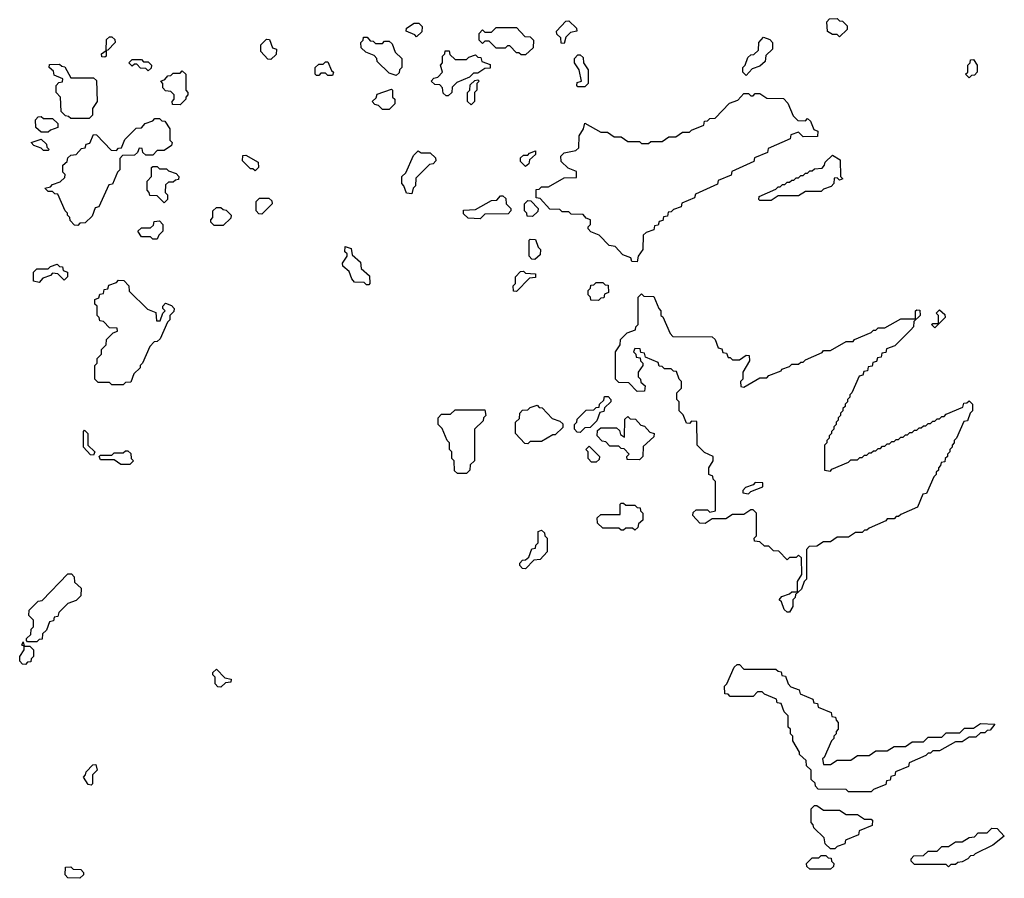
# Model space of a CAD drawing. Extents: x 2886962 to 3052311, y 540590 to 918621.
# Tile 33 of 164: x 2909060 to 2913390, y 763740 to 767515. Entities that reach past the tile are written whole.
import ezdxf

# ---------------------------------------------------------------- set-up
doc = ezdxf.new("R2010")
doc.units = 0

msp = doc.modelspace()

# ---------------------------------------------------------------- linework, layer by layer
at = {"layer": '0CON20XD'}
for points in [[(2910805, 767440), (2910798.3, 767448.3), (2910760, 767465), (2910761.7, 767478.3), (2910795, 767500), (2910815, 767500), (2910830, 767485), (2910828.3, 767461.7), (2910805, 767440)], [(2911455, 767410), (2911441.7, 767411.7), (2911440, 767435), (2911421.7, 767451.7), (2911420, 767465), (2911461.7, 767508.3), (2911475, 767510), (2911508.3, 767478.3), (2911510, 767465), (2911481.7, 767458.3), (2911461.7, 767438.3), (2911455, 767410)], [(2912665, 767440), (2912655, 767450), (2912635, 767450), (2912613, 767463), (2912610, 767505), (2912621.7, 767518.3), (2912655, 767520), (2912665, 767510), (2912678.3, 767508.3), (2912698.3, 767488.3), (2912698.3, 767471.7), (2912665, 767440)], [(2911285, 767360), (2911265, 767360), (2911255, 767370), (2911245, 767370), (2911215, 767400), (2911205, 767400), (2911195, 767390), (2911155, 767390), (2911125, 767420), (2911105, 767420), (2911095, 767410), (2911080, 767425), (2911080, 767455), (2911095, 767470), (2911105, 767460), (2911135, 767460), (2911155, 767480), (2911245, 767480), (2911281.7, 767441.7), (2911305, 767440), (2911320, 767425), (2911318.3, 767391.7), (2911285, 767360)], [(2909435, 767350), (2909421.7, 767351.7), (2909420, 767365), (2909440, 767380), (2909441.7, 767428.3), (2909455, 767440), (2909465, 767440), (2909478.3, 767428.3), (2909480, 767415), (2909448.3, 767381.7), (2909440, 767380), (2909440, 767355), (2909435, 767350)], [(2910165, 767340), (2910151.7, 767341.7), (2910120, 767375), (2910120, 767405), (2910145, 767430), (2910158.3, 767428.3), (2910171.7, 767391.7), (2910190, 767385), (2910188.3, 767361.7), (2910165, 767340)], [(2910715, 767270), (2910685, 767280), (2910631.7, 767331.7), (2910630, 767345), (2910618.3, 767358.3), (2910581.7, 767371.7), (2910561.7, 767391.7), (2910560, 767415), (2910570, 767425), (2910571.7, 767438.3), (2910588.3, 767438.3), (2910601.7, 767421.7), (2910615, 767420), (2910625, 767410), (2910655, 767410), (2910665, 767420), (2910685, 767420), (2910698.3, 767408.3), (2910711.7, 767371.7), (2910740, 767345), (2910740, 767305), (2910730, 767295), (2910728.3, 767281.7), (2910715, 767270)], [(2912255, 767270), (2912240, 767285), (2912240, 767305), (2912250, 767315), (2912261.7, 767348.3), (2912275, 767360), (2912288.3, 767361.7), (2912308.3, 767381.7), (2912310, 767415), (2912331.7, 767438.3), (2912358.3, 767428.3), (2912370, 767415), (2912370, 767385), (2912341.7, 767358.3), (2912338.3, 767331.7), (2912315, 767310), (2912281.7, 767298.3), (2912255, 767270)], [(2910945, 767180), (2910935, 767180), (2910921.7, 767191.7), (2910920, 767215), (2910908.3, 767228.3), (2910885, 767230), (2910870, 767245), (2910881.7, 767258.3), (2910898.3, 767261.7), (2910920, 767285), (2910910, 767315), (2910920, 767325), (2910920, 767355), (2910930, 767365), (2910931.7, 767378.3), (2910948.3, 767378.3), (2910951.7, 767361.7), (2910975, 767340), (2911025, 767340), (2911035, 767350), (2911065, 767360), (2911075, 767350), (2911088.3, 767348.3), (2911091.7, 767331.7), (2911128.3, 767318.3), (2911128.3, 767301.7), (2911105, 767300), (2911075, 767280), (2911055, 767280), (2911038.3, 767261.7), (2910981.7, 767238.3), (2910961.7, 767218.3), (2910960, 767195), (2910945, 767180)], [(2909365, 767080), (2909285, 767080), (2909275, 767090), (2909261.7, 767091.7), (2909241.7, 767111.7), (2909240, 767175), (2909220, 767195), (2909220, 767225), (2909231.7, 767238.3), (2909248.3, 767241.7), (2909250, 767255), (2909211.7, 767271.7), (2909208.3, 767288.3), (2909190, 767305), (2909191.7, 767318.3), (2909235, 767320), (2909245, 767310), (2909258.3, 767308.3), (2909285, 767260), (2909385, 767260), (2909398.3, 767248.3), (2909400, 767155), (2909380, 767125), (2909380, 767095), (2909365, 767080)], [(2909625, 767290), (2909615, 767300), (2909591.7, 767301.7), (2909575, 767320), (2909565, 767320), (2909555, 767310), (2909540, 767325), (2909555, 767340), (2909595, 767340), (2909605, 767330), (2909625, 767330), (2909640, 767315), (2909638.3, 767301.7), (2909625, 767290)], [(2910435, 767270), (2910415, 767270), (2910405, 767280), (2910385, 767280), (2910375, 767270), (2910365, 767270), (2910360, 767275), (2910360, 767305), (2910375, 767320), (2910395, 767320), (2910405, 767330), (2910415, 767330), (2910431.7, 767291.7), (2910440, 767285), (2910435, 767270)], [(2911545, 767220), (2911515, 767220), (2911510, 767225), (2911511.7, 767238.3), (2911530, 767245), (2911520, 767295), (2911500, 767325), (2911500, 767345), (2911515, 767360), (2911525, 767360), (2911538.3, 767348.3), (2911540, 767325), (2911560, 767295), (2911560, 767235), (2911545, 767220)], [(2913235, 767260), (2913220, 767275), (2913230, 767285), (2913230, 767315), (2913240, 767325), (2913241.7, 767338.3), (2913255, 767340), (2913270, 767315), (2913270, 767285), (2913258.3, 767271.7), (2913245, 767270), (2913235, 767260)], [(2909765, 767140), (2909731.7, 767141.7), (2909730, 767155), (2909740, 767165), (2909740, 767185), (2909725, 767200), (2909701.7, 767201.7), (2909690, 767215), (2909690, 767235), (2909680, 767245), (2909698.3, 767251.7), (2909711.7, 767268.3), (2909725, 767270), (2909735, 767280), (2909765, 767280), (2909775, 767290), (2909790, 767275), (2909790, 767205), (2909800, 767195), (2909800, 767185), (2909790, 767175), (2909790, 767165), (2909765, 767140)], [(2911045, 767140), (2911030, 767155), (2911030, 767195), (2911040, 767205), (2911041.7, 767228.3), (2911061.7, 767248.3), (2911075, 767250), (2911080, 767245), (2911070, 767235), (2911070, 767205), (2911060, 767195), (2911060, 767155), (2911045, 767140)], [(2910685, 767120), (2910655, 767120), (2910638.3, 767138.3), (2910621.7, 767141.7), (2910610, 767155), (2910628.3, 767171.7), (2910631.7, 767188.3), (2910695, 767210), (2910700, 767205), (2910700, 767175), (2910710, 767165), (2910710, 767145), (2910685, 767120)], [(2911775, 766450), (2911751.7, 766451.7), (2911748.3, 766468.3), (2911711.7, 766481.7), (2911678.3, 766518.3), (2911651.7, 766521.7), (2911608.3, 766568.3), (2911571.7, 766581.7), (2911560, 766595), (2911560, 766605), (2911570, 766615), (2911570, 766635), (2911551.7, 766641.7), (2911538.3, 766658.3), (2911485, 766660), (2911475, 766670), (2911445, 766670), (2911435, 766680), (2911391.7, 766681.7), (2911348.3, 766728.3), (2911331.7, 766731.7), (2911331.7, 766768.3), (2911345, 766770), (2911355, 766780), (2911385, 766780), (2911455, 766820), (2911508.3, 766821.7), (2911508.3, 766848.3), (2911471.7, 766861.7), (2911441.7, 766891.7), (2911440, 766915), (2911455, 766930), (2911505, 766940), (2911518.3, 766951.7), (2911520, 767005), (2911540, 767035), (2911545, 767060), (2911615, 767020), (2911645, 767020), (2911675, 767000), (2911705, 767000), (2911735, 766980), (2911785, 766980), (2911795, 766970), (2911825, 766970), (2911835, 766980), (2911885, 766980), (2911915, 767000), (2911945, 767000), (2911975, 767020), (2912005, 767020), (2912015, 767030), (2912068.3, 767051.7), (2912071.7, 767068.3), (2912085, 767070), (2912095, 767080), (2912118.3, 767081.7), (2912181.7, 767148.3), (2912218.3, 767161.7), (2912245, 767190), (2912265, 767190), (2912275, 767180), (2912285, 767180), (2912295, 767190), (2912315, 767190), (2912345, 767170), (2912418.3, 767168.3), (2912438.3, 767148.3), (2912461.7, 767091.7), (2912481.7, 767071.7), (2912515, 767070), (2912525, 767080), (2912538.3, 767068.3), (2912551.7, 767031.7), (2912570, 767025), (2912568.3, 767001.7), (2912505, 767000), (2912485, 767020), (2912451.7, 767008.3), (2912448.3, 766991.7), (2912351.7, 766948.3), (2912348.3, 766931.7), (2912291.7, 766908.3), (2912288.3, 766891.7), (2912191.7, 766848.3), (2912188.3, 766831.7), (2912131.7, 766808.3), (2912128.3, 766791.7), (2912031.7, 766748.3), (2912028.3, 766731.7), (2911971.7, 766708.3), (2911968.3, 766691.7), (2911935, 766680), (2911925, 766670), (2911911.7, 766668.3), (2911908.3, 766651.7), (2911891.7, 766648.3), (2911888.3, 766631.7), (2911871.7, 766628.3), (2911868.3, 766611.7), (2911851.7, 766608.3), (2911848.3, 766591.7), (2911815, 766580), (2911801.7, 766568.3), (2911800, 766505), (2911780, 766475), (2911775, 766450)], [(2909185, 767020), (2909155, 767020), (2909131.7, 767041.7), (2909130, 767075), (2909141.7, 767088.3), (2909155, 767090), (2909165, 767080), (2909205, 767080), (2909228.3, 767058.3), (2909228.3, 767041.7), (2909195, 767030), (2909185, 767020)], [(2909315, 766610), (2909301.7, 766611.7), (2909281.7, 766631.7), (2909280, 766645), (2909270, 766655), (2909270, 766665), (2909260, 766675), (2909228.3, 766748.3), (2909215, 766750), (2909205, 766760), (2909185, 766760), (2909170, 766775), (2909195, 766780), (2909205, 766790), (2909238.3, 766801.7), (2909258.3, 766821.7), (2909260, 766835), (2909250, 766845), (2909250, 766875), (2909268.3, 766891.7), (2909271.7, 766908.3), (2909285, 766920), (2909308.3, 766921.7), (2909331.7, 766948.3), (2909348.3, 766951.7), (2909351.7, 766968.3), (2909368.3, 766971.7), (2909385, 767010), (2909398.3, 767008.3), (2909461.7, 766941.7), (2909485, 766940), (2909495, 766950), (2909508.3, 766951.7), (2909521.7, 766988.3), (2909571.7, 767038.3), (2909595, 767040), (2909611.7, 767058.3), (2909645, 767070), (2909655, 767080), (2909675, 767080), (2909685, 767070), (2909698.3, 767068.3), (2909720, 767035), (2909720, 766985), (2909730, 766975), (2909728.3, 766961.7), (2909695, 766940), (2909665, 766940), (2909645, 766920), (2909615, 766920), (2909601.7, 766931.7), (2909598.3, 766948.3), (2909585, 766950), (2909578.3, 766931.7), (2909565, 766920), (2909511.7, 766918.3), (2909500, 766905), (2909500, 766855), (2909490, 766845), (2909468.3, 766791.7), (2909451.7, 766788.3), (2909408.3, 766691.7), (2909391.7, 766688.3), (2909378.3, 766651.7), (2909348.3, 766621.7), (2909325, 766620), (2909315, 766610)], [(2909185, 766940), (2909165, 766940), (2909155, 766950), (2909121.7, 766961.7), (2909110, 766975), (2909155, 766990), (2909178.3, 766968.3), (2909180, 766955), (2909190, 766945), (2909185, 766940)], [(2910785, 766750), (2910761.7, 766751.7), (2910750, 766785), (2910740, 766795), (2910740, 766825), (2910758.3, 766841.7), (2910791.7, 766918.3), (2910811.7, 766938.3), (2910825, 766930), (2910865, 766930), (2910888.3, 766908.3), (2910890, 766895), (2910878.3, 766881.7), (2910861.7, 766878.3), (2910801.7, 766818.3), (2910800, 766785), (2910790, 766775), (2910785, 766750)], [(2911285, 766870), (2911261.7, 766891.7), (2911261.7, 766908.3), (2911275, 766920), (2911295, 766920), (2911301.7, 766928.3), (2911328.3, 766938.3), (2911328.3, 766921.7), (2911301.7, 766898.3), (2911298.3, 766881.7), (2911285, 766870)], [(2910095, 766850), (2910085, 766860), (2910075, 766860), (2910040, 766895), (2910041.7, 766918.3), (2910055, 766920), (2910108.3, 766888.3), (2910110, 766865), (2910095, 766850)], [(2912365, 766720), (2912315, 766720), (2912310, 766725), (2912311.7, 766738.3), (2912385, 766770), (2912395, 766780), (2912405, 766780), (2912415, 766790), (2912425, 766790), (2912435, 766800), (2912445, 766800), (2912455, 766810), (2912465, 766810), (2912475, 766820), (2912485, 766820), (2912495, 766830), (2912505, 766830), (2912515, 766840), (2912525, 766840), (2912535, 766850), (2912545, 766850), (2912555, 766860), (2912588.3, 766861.7), (2912600, 766875), (2912601.7, 766888.3), (2912635, 766920), (2912668.3, 766898.3), (2912670, 766825), (2912680, 766815), (2912665, 766810), (2912655, 766820), (2912641.7, 766818.3), (2912640, 766795), (2912628.3, 766781.7), (2912595, 766770), (2912585, 766760), (2912515, 766760), (2912485, 766740), (2912395, 766740), (2912365, 766720)], [(2909695, 766710), (2909665, 766740), (2909631.7, 766741.7), (2909630, 766755), (2909620, 766765), (2909620, 766805), (2909640, 766825), (2909640, 766865), (2909645, 766870), (2909665, 766870), (2909675, 766860), (2909705, 766860), (2909715, 766850), (2909748.3, 766838.3), (2909760, 766825), (2909758.3, 766811.7), (2909745, 766810), (2909735, 766800), (2909715, 766800), (2909701.7, 766788.3), (2909700, 766755), (2909710, 766745), (2909710, 766725), (2909695, 766710)], [(2910125, 766660), (2910111.7, 766661.7), (2910100, 766675), (2910100, 766715), (2910115, 766730), (2910155, 766730), (2910168.3, 766718.3), (2910170, 766705), (2910125, 766660)], [(2911085, 766640), (2911031.7, 766641.7), (2911011.7, 766661.7), (2911011.7, 766678.3), (2911065, 766680), (2911135, 766720), (2911158.3, 766721.7), (2911175, 766740), (2911185, 766740), (2911198.3, 766728.3), (2911200, 766705), (2911220, 766685), (2911220, 766675), (2911208.3, 766661.7), (2911105, 766660), (2911085, 766640)], [(2911315, 766650), (2911291.7, 766651.7), (2911290, 766665), (2911280, 766675), (2911280, 766705), (2911295, 766720), (2911308.3, 766718.3), (2911340, 766685), (2911338.3, 766671.7), (2911315, 766650)], [(2909955, 766610), (2909915, 766610), (2909900, 766625), (2909900, 766635), (2909910, 766645), (2909910, 766675), (2909925, 766690), (2909945, 766690), (2909955, 766680), (2909968.3, 766678.3), (2909990, 766655), (2909988.3, 766641.7), (2909955, 766610)], [(2909665, 766550), (2909645, 766550), (2909635, 766560), (2909595, 766560), (2909580, 766585), (2909595, 766600), (2909635, 766600), (2909648.3, 766611.7), (2909651.7, 766628.3), (2909675, 766630), (2909690, 766615), (2909690, 766585), (2909671.7, 766568.3), (2909665, 766550)], [(2911325, 766460), (2911311.7, 766461.7), (2911300, 766475), (2911300, 766545), (2911305, 766550), (2911328.3, 766548.3), (2911340, 766515), (2911350, 766505), (2911348.3, 766481.7), (2911325, 766460)], [(2910595, 766350), (2910585, 766350), (2910575, 766360), (2910531.7, 766361.7), (2910520, 766375), (2910508.3, 766408.3), (2910481.7, 766431.7), (2910480, 766445), (2910500, 766475), (2910500, 766485), (2910490, 766495), (2910491.7, 766518.3), (2910518.3, 766508.3), (2910521.7, 766481.7), (2910558.3, 766448.3), (2910561.7, 766421.7), (2910598.3, 766388.3), (2910600, 766355), (2910595, 766350)], [(2909145, 766360), (2909120, 766365), (2909120, 766405), (2909135, 766420), (2909185, 766420), (2909195, 766430), (2909225, 766440), (2909235, 766430), (2909248.3, 766428.3), (2909251.7, 766411.7), (2909270, 766405), (2909270, 766385), (2909255, 766370), (2909228.3, 766398.3), (2909205, 766400), (2909195, 766390), (2909161.7, 766378.3), (2909145, 766360)], [(2911245, 766320), (2911231.7, 766321.7), (2911230, 766345), (2911240, 766355), (2911240, 766385), (2911261.7, 766408.3), (2911275, 766410), (2911285, 766400), (2911328.3, 766398.3), (2911328.3, 766381.7), (2911301.7, 766378.3), (2911245, 766320)], [(2909515, 765910), (2909465, 765910), (2909455, 765920), (2909405, 765920), (2909390, 765935), (2909390, 765995), (2909400, 766005), (2909400, 766025), (2909420, 766045), (2909420, 766065), (2909440, 766085), (2909441.7, 766108.3), (2909471.7, 766138.3), (2909490, 766145), (2909488.3, 766158.3), (2909455, 766160), (2909428.3, 766188.3), (2909411.7, 766191.7), (2909410, 766205), (2909400, 766215), (2909400, 766255), (2909390, 766265), (2909390, 766285), (2909408.3, 766291.7), (2909411.7, 766308.3), (2909428.3, 766311.7), (2909431.7, 766328.3), (2909448.3, 766331.7), (2909451.7, 766348.3), (2909485, 766360), (2909495, 766370), (2909518.3, 766368.3), (2909540, 766345), (2909541.7, 766321.7), (2909621.7, 766241.7), (2909658.3, 766228.3), (2909661.7, 766191.7), (2909678.3, 766191.7), (2909690, 766225), (2909700, 766235), (2909690, 766245), (2909690, 766255), (2909701.7, 766268.3), (2909728.3, 766258.3), (2909740, 766245), (2909738.3, 766231.7), (2909720, 766215), (2909720, 766195), (2909710, 766185), (2909678.3, 766111.7), (2909665, 766100), (2909651.7, 766098.3), (2909631.7, 766078.3), (2909600, 766005), (2909590, 765995), (2909590, 765985), (2909561.7, 765958.3), (2909548.3, 765921.7), (2909525, 765920), (2909515, 765910)], [(2911605, 766280), (2911571.7, 766281.7), (2911570, 766295), (2911560, 766305), (2911560, 766325), (2911570, 766335), (2911571.7, 766348.3), (2911585, 766350), (2911595, 766360), (2911625, 766360), (2911635, 766350), (2911648.3, 766348.3), (2911650, 766315), (2911631.7, 766308.3), (2911628.3, 766291.7), (2911615, 766290), (2911605, 766280)], [(2912445, 764910), (2912435, 764910), (2912421.7, 764921.7), (2912410, 764955), (2912400, 764965), (2912411.7, 764978.3), (2912445, 764990), (2912455, 765000), (2912480, 765000), (2912480, 765045), (2912500, 765075), (2912498.3, 765148.3), (2912485, 765160), (2912475, 765150), (2912445, 765150), (2912435, 765140), (2912398.3, 765178.3), (2912375, 765180), (2912355, 765200), (2912335, 765200), (2912315, 765220), (2912291.7, 765221.7), (2912290, 765235), (2912300, 765245), (2912300, 765345), (2912285, 765360), (2912275, 765360), (2912245, 765340), (2912195, 765340), (2912165, 765320), (2912105, 765320), (2912075, 765300), (2912051.7, 765301.7), (2912020, 765335), (2912021.7, 765348.3), (2912035, 765360), (2912085, 765360), (2912095, 765350), (2912120, 765355), (2912120, 765485), (2912110, 765495), (2912108.3, 765508.3), (2912090, 765515), (2912090, 765545), (2912110, 765575), (2912110, 765595), (2912071.7, 765611.7), (2912040, 765645), (2912038.3, 765748.3), (2912015, 765750), (2912005, 765740), (2911991.7, 765741.7), (2911978.3, 765778.3), (2911960, 765795), (2911960, 765835), (2911950, 765845), (2911950, 765875), (2911970, 765895), (2911970, 765925), (2911960, 765935), (2911948.3, 765968.3), (2911935, 765970), (2911925, 765980), (2911895, 765980), (2911885, 765990), (2911871.7, 765991.7), (2911868.3, 766008.3), (2911811.7, 766031.7), (2911808.3, 766048.3), (2911791.7, 766051.7), (2911788.3, 766068.3), (2911765, 766070), (2911760, 766055), (2911770, 766045), (2911771.7, 766031.7), (2911788.3, 766028.3), (2911790, 766015), (2911800, 766005), (2911800, 765995), (2911780, 765965), (2911780, 765945), (2911790, 765935), (2911791.7, 765921.7), (2911810, 765905), (2911808.3, 765881.7), (2911775, 765880), (2911738.3, 765918.3), (2911695, 765920), (2911680, 765935), (2911680, 766055), (2911700, 766085), (2911701.7, 766108.3), (2911731.7, 766138.3), (2911768.3, 766151.7), (2911770, 766165), (2911780, 766175), (2911780, 766295), (2911795, 766310), (2911805, 766300), (2911848.3, 766298.3), (2911870, 766245), (2911880, 766235), (2911880, 766215), (2911888.3, 766208.3), (2911920, 766135), (2911931.7, 766121.7), (2912105, 766120), (2912118.3, 766108.3), (2912131.7, 766071.7), (2912148.3, 766068.3), (2912151.7, 766051.7), (2912168.3, 766048.3), (2912175, 766030), (2912185, 766030), (2912195, 766020), (2912225, 766020), (2912255, 766040), (2912268.3, 766038.3), (2912270, 766015), (2912240, 765965), (2912240, 765935), (2912230, 765925), (2912231.7, 765901.7), (2912245, 765900), (2912315, 765940), (2912345, 765940), (2912355, 765950), (2912408.3, 765971.7), (2912411.7, 765978.3), (2912445, 765990), (2912455, 766000), (2912485, 766000), (2912495, 766010), (2912505, 766010), (2912515, 766020), (2912588.3, 766051.7), (2912595, 766060), (2912625, 766060), (2912695, 766100), (2912725, 766100), (2912731.7, 766108.3), (2912805, 766140), (2912815, 766150), (2912825, 766150), (2912835, 766160), (2912865, 766160), (2912935, 766200), (2913000, 766200), (2913000, 766235), (2913005, 766240), (2913018.3, 766238.3), (2913020, 766215), (2912991.7, 766188.3), (2912990, 766165), (2912978.3, 766151.7), (2912908.3, 766081.7), (2912871.7, 766068.3), (2912868.3, 766051.7), (2912851.7, 766048.3), (2912848.3, 766031.7), (2912831.7, 766028.3), (2912828.3, 766011.7), (2912811.7, 766008.3), (2912808.3, 765991.7), (2912791.7, 765988.3), (2912788.3, 765971.7), (2912771.7, 765968.3), (2912768.3, 765951.7), (2912751.7, 765948.3), (2912720, 765875), (2912710, 765865), (2912710, 765855), (2912700, 765845), (2912700, 765835), (2912690, 765825), (2912690, 765815), (2912680, 765805), (2912680, 765795), (2912670, 765785), (2912670, 765775), (2912660, 765765), (2912660, 765755), (2912650, 765745), (2912650, 765735), (2912640, 765725), (2912640, 765715), (2912630, 765705), (2912630, 765695), (2912620, 765685), (2912620, 765675), (2912610, 765665), (2912610, 765655), (2912600, 765645), (2912600, 765535), (2912625, 765530), (2912631.7, 765538.3), (2912705, 765570), (2912715, 765580), (2912745, 765580), (2912755, 765590), (2912765, 765590), (2912775, 765600), (2912785, 765600), (2912795, 765610), (2912805, 765610), (2912815, 765620), (2912825, 765620), (2912835, 765630), (2912845, 765630), (2912855, 765640), (2912865, 765640), (2912875, 765650), (2912885, 765650), (2912895, 765660), (2912905, 765660), (2912915, 765670), (2912925, 765670), (2912935, 765680), (2912945, 765680), (2912955, 765690), (2912965, 765690), (2912975, 765700), (2912985, 765700), (2912995, 765710), (2913005, 765710), (2913015, 765720), (2913025, 765720), (2913035, 765730), (2913045, 765730), (2913055, 765740), (2913065, 765740), (2913075, 765750), (2913085, 765750), (2913095, 765760), (2913105, 765760), (2913115, 765770), (2913125, 765770), (2913135, 765780), (2913208.3, 765811.7), (2913211.7, 765828.3), (2913225, 765830), (2913235, 765840), (2913250, 765825), (2913250, 765795), (2913240, 765785), (2913228.3, 765751.7), (2913211.7, 765748.3), (2913180, 765675), (2913170, 765665), (2913170, 765655), (2913160, 765645), (2913160, 765635), (2913150, 765625), (2913150, 765615), (2913140, 765605), (2913140, 765595), (2913130, 765585), (2913128.3, 765571.7), (2913111.7, 765568.3), (2913110, 765555), (2913100, 765545), (2913100, 765535), (2913090, 765525), (2913090, 765515), (2913080, 765505), (2913048.3, 765431.7), (2913031.7, 765428.3), (2913008.3, 765371.7), (2912935, 765340), (2912925, 765330), (2912915, 765330), (2912905, 765320), (2912875, 765320), (2912868.3, 765311.7), (2912795, 765280), (2912785, 765270), (2912775, 765270), (2912765, 765260), (2912735, 765260), (2912705, 765240), (2912655, 765240), (2912625, 765220), (2912595, 765220), (2912565, 765200), (2912531.7, 765198.3), (2912520, 765185), (2912520, 765055), (2912510, 765045), (2912498.3, 765011.7), (2912471.7, 764988.3), (2912470, 764975), (2912460, 764965), (2912460, 764935), (2912445, 764910)], [(2913085, 766160), (2913070, 766175), (2913075, 766180), (2913100, 766180), (2913100, 766215), (2913090, 766225), (2913105, 766240), (2913128.3, 766218.3), (2913130, 766205), (2913085, 766160)], [(2911525, 765700), (2911511.7, 765701.7), (2911500, 765715), (2911500, 765735), (2911510, 765745), (2911511.7, 765758.3), (2911551.7, 765798.3), (2911585, 765800), (2911595, 765810), (2911608.3, 765811.7), (2911610, 765825), (2911628.3, 765841.7), (2911631.7, 765858.3), (2911648.3, 765858.3), (2911660, 765845), (2911660, 765835), (2911631.7, 765808.3), (2911628.3, 765791.7), (2911611.7, 765788.3), (2911598.3, 765751.7), (2911568.3, 765721.7), (2911545, 765720), (2911525, 765700)], [(2911295, 765650), (2911281.7, 765651.7), (2911240, 765695), (2911240, 765745), (2911258.3, 765761.7), (2911260, 765785), (2911271.7, 765798.3), (2911295, 765800), (2911305, 765810), (2911335, 765820), (2911345, 765810), (2911358.3, 765808.3), (2911401.7, 765761.7), (2911435, 765750), (2911448.3, 765738.3), (2911448.3, 765721.7), (2911415, 765690), (2911405, 765690), (2911355, 765660), (2911305, 765660), (2911295, 765650)], [(2911025, 765520), (2910985, 765520), (2910971.7, 765531.7), (2910970, 765575), (2910960, 765585), (2910960, 765615), (2910950, 765625), (2910950, 765655), (2910940, 765665), (2910918.3, 765718.3), (2910900, 765735), (2910900, 765765), (2910915, 765780), (2910955, 765780), (2910975, 765800), (2911105, 765800), (2911110, 765775), (2911100, 765765), (2911098.3, 765751.7), (2911060, 765715), (2911060, 765575), (2911041.7, 765558.3), (2911040, 765535), (2911025, 765520)], [(2911785, 765580), (2911731.7, 765581.7), (2911730, 765595), (2911740, 765605), (2911718.3, 765628.3), (2911705, 765630), (2911695, 765640), (2911655, 765640), (2911638.3, 765658.3), (2911621.7, 765661.7), (2911600, 765685), (2911601.7, 765708.3), (2911615, 765720), (2911685, 765720), (2911698.3, 765708.3), (2911701.7, 765691.7), (2911720, 765680), (2911721.7, 765758.3), (2911735, 765770), (2911745, 765760), (2911768.3, 765758.3), (2911791.7, 765731.7), (2911808.3, 765728.3), (2911831.7, 765701.7), (2911850, 765695), (2911848.3, 765681.7), (2911801.7, 765638.3), (2911800, 765595), (2911785, 765580)], [(2909385, 765600), (2909371.7, 765601.7), (2909340, 765635), (2909340, 765705), (2909345, 765710), (2909360, 765695), (2909360, 765645), (2909390, 765615), (2909385, 765600)], [(2911595, 765570), (2911575, 765570), (2911560, 765585), (2911560, 765615), (2911550, 765625), (2911565, 765640), (2911610, 765595), (2911608.3, 765581.7), (2911595, 765570)], [(2909545, 765560), (2909505, 765560), (2909475, 765580), (2909415, 765580), (2909410, 765595), (2909415, 765600), (2909465, 765600), (2909475, 765610), (2909515, 765610), (2909525, 765620), (2909535, 765620), (2909548.3, 765608.3), (2909550, 765585), (2909560, 765575), (2909545, 765560)], [(2912265, 765430), (2912275, 765440), (2912328.3, 765461.7), (2912328.3, 765478.3), (2912295, 765480), (2912285, 765470), (2912251.7, 765458.3), (2912240, 765445), (2912240, 765435), (2912265, 765430)], [(2911765, 765270), (2911755, 765280), (2911725, 765280), (2911715, 765270), (2911705, 765270), (2911695, 765280), (2911625, 765280), (2911601.7, 765301.7), (2911600, 765325), (2911615, 765340), (2911700, 765340), (2911700, 765385), (2911705, 765390), (2911715, 765390), (2911725, 765380), (2911765, 765380), (2911775, 765370), (2911788.3, 765368.3), (2911790, 765355), (2911800, 765345), (2911800, 765315), (2911781.7, 765298.3), (2911778.3, 765281.7), (2911765, 765270)], [(2911285, 765100), (2911271.7, 765101.7), (2911260, 765115), (2911260, 765125), (2911271.7, 765138.3), (2911285, 765140), (2911298.3, 765151.7), (2911311.7, 765188.3), (2911328.3, 765191.7), (2911330, 765205), (2911340, 765215), (2911340, 765265), (2911355, 765270), (2911368.3, 765258.3), (2911370, 765245), (2911380, 765235), (2911380, 765175), (2911348.3, 765141.7), (2911321.7, 765138.3), (2911285, 765100)], [(2909135, 764780), (2909095, 764780), (2909090, 764785), (2909090, 764795), (2909108.3, 764811.7), (2909110, 764835), (2909120, 764845), (2909120, 764875), (2909100, 764895), (2909101.7, 764918.3), (2909141.7, 764958.3), (2909158.3, 764961.7), (2909271.7, 765078.3), (2909288.3, 765078.3), (2909300, 765065), (2909301.7, 765041.7), (2909330, 765015), (2909328.3, 764981.7), (2909308.3, 764961.7), (2909271.7, 764948.3), (2909231.7, 764908.3), (2909228.3, 764891.7), (2909211.7, 764888.3), (2909208.3, 764871.7), (2909191.7, 764868.3), (2909178.3, 764831.7), (2909160, 764815), (2909158.3, 764791.7), (2909145, 764790), (2909135, 764780)], [(2909085, 764680), (2909071.7, 764681.7), (2909060, 764695), (2909060, 764715), (2909080, 764745), (2909080, 764760), (2909070, 764765), (2909075, 764780), (2909080, 764760), (2909105, 764760), (2909120, 764745), (2909120, 764715), (2909110, 764705), (2909108.3, 764691.7), (2909095, 764690), (2909085, 764680)], [(2912805, 764120), (2912705, 764120), (2912695, 764130), (2912571.7, 764131.7), (2912560, 764145), (2912558.3, 764158.3), (2912540, 764175), (2912540, 764215), (2912520, 764235), (2912518.3, 764258.3), (2912490, 764285), (2912490, 764295), (2912460, 764345), (2912460, 764365), (2912450, 764375), (2912450, 764395), (2912440, 764405), (2912440, 764455), (2912421.7, 764471.7), (2912408.3, 764508.3), (2912391.7, 764511.7), (2912388.3, 764528.3), (2912335, 764550), (2912325, 764560), (2912305, 764560), (2912285, 764540), (2912185, 764540), (2912175, 764550), (2912161.7, 764551.7), (2912160, 764585), (2912170, 764595), (2912201.7, 764668.3), (2912215, 764680), (2912225, 764680), (2912245, 764660), (2912385, 764660), (2912395, 764650), (2912408.3, 764648.3), (2912411.7, 764631.7), (2912428.3, 764628.3), (2912440, 764595), (2912451.7, 764581.7), (2912488.3, 764568.3), (2912491.7, 764551.7), (2912548.3, 764528.3), (2912551.7, 764511.7), (2912568.3, 764508.3), (2912571.7, 764491.7), (2912628.3, 764468.3), (2912631.7, 764451.7), (2912648.3, 764448.3), (2912650, 764435), (2912660, 764425), (2912660, 764395), (2912650, 764385), (2912650, 764375), (2912640, 764365), (2912640, 764355), (2912630, 764345), (2912598.3, 764271.7), (2912590, 764265), (2912595, 764240), (2912625, 764240), (2912655, 764260), (2912715, 764260), (2912745, 764280), (2912795, 764280), (2912825, 764300), (2912875, 764300), (2912905, 764320), (2912955, 764320), (2912985, 764340), (2913035, 764340), (2913055, 764360), (2913115, 764360), (2913135, 764380), (2913195, 764380), (2913215, 764400), (2913255, 764400), (2913285, 764420), (2913348.3, 764418.3), (2913328.3, 764391.7), (2913315, 764390), (2913305, 764380), (2913285, 764380), (2913265, 764360), (2913235, 764360), (2913205, 764340), (2913175, 764340), (2913105, 764300), (2913075, 764300), (2913065, 764290), (2913055, 764290), (2913045, 764280), (2912971.7, 764248.3), (2912968.3, 764231.7), (2912911.7, 764208.3), (2912908.3, 764191.7), (2912891.7, 764188.3), (2912888.3, 764171.7), (2912871.7, 764168.3), (2912868.3, 764151.7), (2912815, 764130), (2912805, 764120)], [(2909945, 764580), (2909931.7, 764581.7), (2909920, 764595), (2909920, 764625), (2909910, 764635), (2909910, 764645), (2909925, 764660), (2909961.7, 764621.7), (2909990, 764615), (2909988.3, 764601.7), (2909965, 764600), (2909945, 764580)], [(2909375, 764150), (2909361.7, 764151.7), (2909340, 764185), (2909350, 764195), (2909351.7, 764208.3), (2909381.7, 764238.3), (2909395, 764240), (2909400, 764215), (2909380, 764195), (2909380, 764155), (2909375, 764150)], [(2912645, 763870), (2912625, 763870), (2912601.7, 763891.7), (2912598.3, 763918.3), (2912551.7, 763961.7), (2912550, 763975), (2912540, 763985), (2912540, 764045), (2912555, 764060), (2912565, 764060), (2912595, 764040), (2912665, 764040), (2912695, 764020), (2912745, 764020), (2912775, 764000), (2912805, 764000), (2912810, 763995), (2912808.3, 763971.7), (2912751.7, 763948.3), (2912748.3, 763931.7), (2912691.7, 763908.3), (2912688.3, 763891.7), (2912655, 763880), (2912645, 763870)], [(2913145, 763790), (2913135, 763800), (2912995, 763800), (2912980, 763815), (2912980, 763825), (2912991.7, 763838.3), (2913035, 763840), (2913055, 763860), (2913095, 763860), (2913115, 763880), (2913145, 763880), (2913175, 763900), (2913205, 763900), (2913235, 763920), (2913258.3, 763921.7), (2913275, 763940), (2913315, 763940), (2913335, 763960), (2913358.3, 763958.3), (2913390, 763925), (2913340, 763885), (2913261.7, 763848.3), (2913255, 763840), (2913241.7, 763838.3), (2913230, 763825), (2913205, 763812.5), (2913185, 763810), (2913175, 763800), (2913155, 763800), (2913145, 763790)], [(2912625, 763780), (2912535, 763780), (2912521.7, 763791.7), (2912520, 763805), (2912545, 763830), (2912575, 763830), (2912585, 763840), (2912605, 763840), (2912615, 763830), (2912628.3, 763828.3), (2912630, 763815), (2912640, 763805), (2912638.3, 763791.7), (2912625, 763780)], [(2909325, 763740), (2909271.7, 763741.7), (2909260, 763755), (2909261.7, 763788.3), (2909285, 763790), (2909295, 763780), (2909328.3, 763778.3), (2909340, 763765), (2909340, 763755), (2909325, 763740)]]:
    msp.add_lwpolyline(points, dxfattribs=at)

doc.saveas('drawing.dxf')
